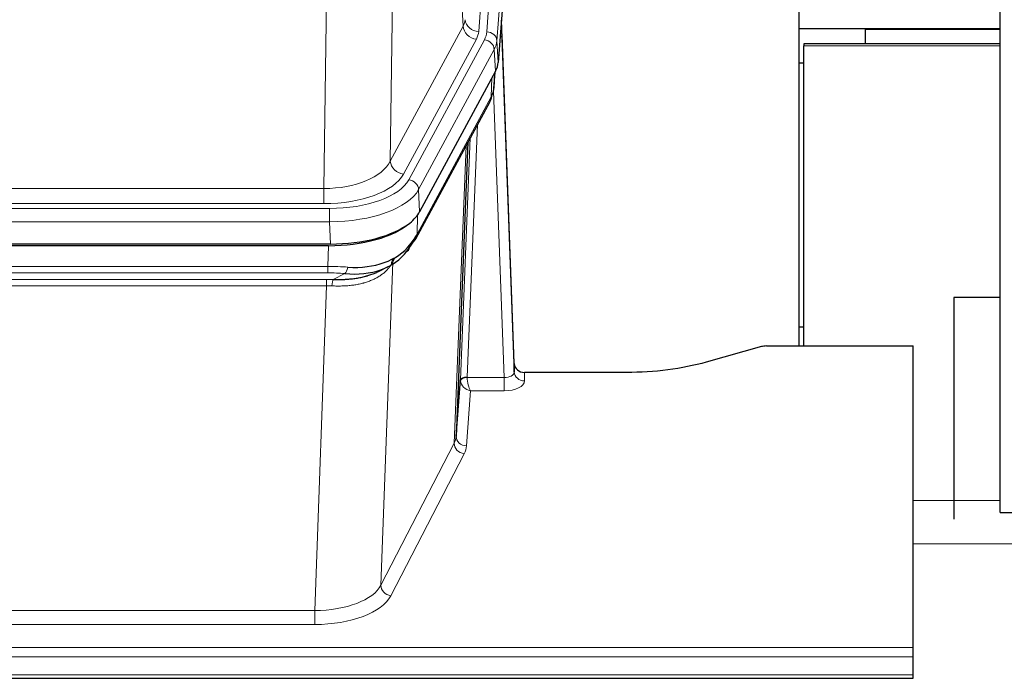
# Model space of a CAD drawing. Header units: inches. Extents: x 0 to 23760, y -13 to 16800.
# Tile 103 of 204: x 7016 to 7305, y 14093 to 14286. Entities that reach past the tile are written whole.
import ezdxf

# ---------------------------------------------------------------- set-up
doc = ezdxf.new("R2010")
doc.units = ezdxf.units.IN
doc.layers.add('254', color=7, linetype='Continuous', true_color=0xffffff)
doc.styles.add('latin_extended', font='simplex.shx')
doc.dimstyles.get("Standard").update_dxf_attribs({"dimtxt": 0.18, "dimasz": 0.18, "dimexe": 0.18, "dimexo": 0.0625, "dimgap": 0.09, "dimtad": 0, "dimtih": 1, "dimtoh": 1, "dimdec": 4, "dimzin": 0, "dimdsep": 46, "dimtxsty": 'Standard', "dimcen": 0.09, "dimadec": 0, "dimazin": 0, "dimtfac": 1, "dimtdec": 4, "dimtofl": 0, "dimtmove": 0, "dimatfit": 3, "dimfxl": 1, "dimtolj": 1, "dimtzin": 0, "dimarcsym": 0})

# ---------------------------------------------------------------- blocks, each defined once
blk = doc.blocks.new('_U1')
at = {"layer": '254', "color": 3, "linetype": 'Continuous', "lineweight": 13, "transparency": 16777216}
for p, q in [((8462.06, 14207.56), (8462.06, 10727.05)), ((1696.08, 13852.57), (1696.08, 10727.05)), ((1836.08, 10767.05), (8322.06, 10767.05))]:
    blk.add_line(p, q, dxfattribs=at)
at = {"layer": '254', "color": 3, "transparency": 16777216}
for points in [[(1836.08, 10790.38), (1836.08, 10743.72), (1696.08, 10767.05)], [(8322.06, 10743.72), (8322.06, 10790.38), (8462.06, 10767.05)]]:
    blk.add_solid(points, dxfattribs=at)
at = {"layer": 'Defpoints', "color": 0, "transparency": 16777216}
for p in [(8462.06, 14247.56), (1696.08, 13892.57), (8462.06, 10767.05)]:
    blk.add_point(p, dxfattribs=at)
at = {"layer": '254', "color": 2, "lineweight": 13, "transparency": 16777216, "insert": (4835.74, 10977.05), "char_height": 140, "attachment_point": 1, "style": 'latin_extended'}
blk.add_mtext('\\A1;6766', dxfattribs=at)
blk = doc.blocks.new('_U15')
at = {"layer": '254', "color": 3, "linetype": 'Continuous', "lineweight": 13, "transparency": 16777216}
for p, q in [((5916.64, 13380.47), (5916.64, 14373.8)), ((5373.06, 13380.47), (5956.64, 13380.47)), ((5916.64, 12874.57), (5916.64, 13240.47)), ((8014.06, 12734.57), (5876.64, 12734.57))]:
    blk.add_line(p, q, dxfattribs=at)
at = {"layer": '254', "color": 3, "transparency": 16777216}
for points in [[(5939.98, 13240.47), (5893.31, 13240.47), (5916.64, 13380.47)], [(5893.31, 12874.57), (5939.98, 12874.57), (5916.64, 12734.57)]]:
    blk.add_solid(points, dxfattribs=at)
at = {"layer": 'Defpoints', "color": 0, "transparency": 16777216}
for p in [(5333.06, 13380.47), (5916.64, 13380.47), (8054.06, 12734.57)]:
    blk.add_point(p, dxfattribs=at)
at = {"layer": '254', "color": 2, "lineweight": 13, "transparency": 16777216, "insert": (5706.64, 13943.8), "char_height": 140, "attachment_point": 1, "rotation": 90, "style": 'latin_extended'}
blk.add_mtext('\\A1;\\C2;650', dxfattribs=at)

msp = doc.modelspace()

# ---------------------------------------------------------------- linework, layer by layer
at = {"layer": '254', "color": 2, "linetype": 'Continuous', "lineweight": 25}
for p, q in [((7303.563, 14142.067), (7303.563, 14942.067)), ((7169.585, 14447.41), (7156.467, 14273.956)), ((7244.723, 14190.844), (7244.723, 14379.646)), ((7161.161, 14185.699), (7157.404, 14286.338)), ((7157.484, 14281.944), (7161.172, 14183.162)), ((7244.722, 14283.864), (7265.941, 14283.864)), ((7264.063, 14283.621), (7264.063, 14279.4)), ((7303.566, 14283.621), (7264.063, 14283.621)), ((7265.941, 14283.864), (7268.063, 14283.864)), ((7265.941, 14283.864), (7265.941, 14283.621)), ((7268.063, 14283.864), (7303.563, 14283.864)), ((7268.063, 14283.864), (7268.063, 14283.621)), ((7303.569, 14279.401), (7246.063, 14279.401)), ((7246.063, 14279.4), (7246.063, 14278.837)), ((7246.063, 14190.845), (7246.063, 14278.837)), ((7244.722, 14273.864), (7246.063, 14273.864)), ((7155.682, 14271.379), (7133.428, 14230.164)), ((7155.191, 14266.34), (7155.555, 14271.142)), ((7155.369, 14270.798), (7155.198, 14266.454)), ((7155.191, 14266.34), (7155.198, 14266.454)), ((7132.306, 14222.269), (7154.054, 14262.544)), ((7147.575, 14250.544), (7144.147, 14164.334)), ((7107.266, 14220.726), (6890.86, 14220.726)), ((7106.674, 14220.245), (6891.451, 14220.245)), ((7121.372, 14212.681), (7124.165, 14214.093)), ((7290.063, 14205.019), (7290.063, 14140.119)), ((7303.565, 14205.019), (7290.063, 14205.019)), ((7244.726, 14196.417), (7246.063, 14196.417)), ((7233.607, 14190.649), (7217.442, 14186.118)), ((7235.106, 14190.844), (7278.063, 14190.844)), ((7278.063, 14102.443), (7278.063, 14190.844)), ((7161.172, 14183.162), (7161.161, 14185.699)), ((7144.147, 14164.334), (7145.376, 14180.952)), ((7194.063, 14183.077), (7164.16, 14183.077)), ((7303.563, 14142.067), (7339.571, 14142.067)), ((7278.063, 14099.709), (7278.063, 14102.443)), ((7278.063, 14094.461), (7278.063, 14099.709)), ((7278.063, 14093.446), (7278.063, 14094.461)), ((6721.063, 14093.446), (7278.063, 14093.446))]:
    msp.add_line(p, q, dxfattribs=at)
at = {"layer": '254', "color": 110, "linetype": 'Continuous', "lineweight": 13}
for p, q in [((7163.819, 14455.824), (7150.752, 14283.051)), ((7153.099, 14282.899), (7166.21, 14456.259)), ((7169.204, 14453.689), (7156.093, 14280.329)), ((7146.179, 14284.569), (7141.827, 14358.821)), ((7125.785, 14320.676), (7124.827, 14245.026)), ((7105.384, 14236.991), (7106.353, 14313.486)), ((7124.827, 14245.026), (7146.179, 14284.569)), ((7128.703, 14241.217), (7150.055, 14280.76)), ((7130.228, 14239.542), (7152.402, 14280.608)), ((7156.093, 14280.329), (7156.467, 14273.956)), ((7303.569, 14278.837), (7246.063, 14278.837)), ((7155.309, 14277.751), (7133.135, 14236.686)), ((7155.682, 14271.379), (7155.309, 14277.751)), ((7155.198, 14266.454), (7155.552, 14271.138)), ((7154.413, 14263.874), (7154.631, 14269.432)), ((7158.179, 14181.631), (7155.048, 14265.482)), ((7132.666, 14223.599), (7154.413, 14263.874)), ((7150.396, 14255.769), (7147.373, 14181.717)), ((7145.376, 14180.952), (7148.268, 14251.829)), ((7143.562, 14162.323), (7147.029, 14249.534)), ((6892.741, 14236.991), (7105.384, 14236.991)), ((7105.384, 14232.577), (7105.384, 14236.991)), ((7133.135, 14236.686), (7133.428, 14230.164)), ((7105.384, 14232.577), (6892.741, 14232.577)), ((6891.153, 14231.153), (7106.973, 14231.153)), ((7106.973, 14227.248), (7106.973, 14231.153)), ((7106.973, 14227.248), (6891.153, 14227.248)), ((7107.266, 14220.726), (7106.973, 14227.248)), ((7132.842, 14229.235), (7132.666, 14223.599)), ((7106.484, 14214.154), (7106.674, 14220.245)), ((7125.534, 14215.441), (7122.076, 14120.709)), ((7126.263, 14216.79), (7125.534, 14215.441)), ((6891.642, 14214.154), (7106.484, 14214.154)), ((7106.484, 14212.288), (6891.642, 14212.288)), ((7106.484, 14212.288), (7106.484, 14214.154)), ((6891.984, 14210.346), (7106.142, 14210.346)), ((7106.142, 14208.48), (7106.142, 14210.346)), ((7108.054, 14210.315), (7111.508, 14212.06)), ((7106.142, 14208.48), (6891.984, 14208.48)), ((7102.668, 14113.305), (7106.142, 14208.48)), ((7147.374, 14181.631), (7158.179, 14181.631)), ((7158.179, 14181.631), (7158.179, 14177.715)), ((7164.16, 14183.077), (7164.17, 14180.63)), ((7148.337, 14177.715), (7147.143, 14161.567)), ((7158.179, 14177.715), (7148.337, 14177.715)), ((7122.076, 14120.709), (7143.562, 14162.323)), ((7146.47, 14159.26), (7124.985, 14117.645)), ((7303.569, 14145.589), (7278.067, 14145.589)), ((7339.57, 14132.862), (7278.067, 14132.862)), ((6895.458, 14113.305), (7102.668, 14113.305)), ((7102.668, 14113.305), (7102.668, 14109.204)), ((7102.668, 14109.204), (6895.458, 14109.204)), ((6721.063, 14102.443), (7278.063, 14102.443)), ((6721.063, 14099.709), (7278.063, 14099.709)), ((6721.063, 14094.461), (7278.063, 14094.461))]:
    msp.add_line(p, q, dxfattribs=at)
for centre, major_axis, ratio, start_param, end_param in [((7126.734, 14286.99), (-20.038, 0.241), 0.4621297, 2.903225, 3.1123764), ((7150.055, 14284.308), (3.52, -1.9), 0.8606628, 3.6289862, 5.1474227), ((7150.752, 14286.599), (3.989, -0.302), 0.8864705, 3.2608937, 4.7793301), ((7157.484, 14279.792), (-0.214, 6.443), 0.0117452, 5.0526437, 5.774114), ((7126.734, 14283.442), (-24.033, 0.005), 0.4611335, 2.8976848, 3.1068362), ((7129.081, 14283.289), (-24.033, 0.005), 0.4611335, 2.8976848, 3.1068362), ((7153.099, 14280.238), (2.991, -0.226), 0.8864705, 0.119301, 1.6377375), ((7154.485, 14281.853), (2.998, 0.112), 0.4302668, 5.7021495, 6.2671208), ((7152.402, 14277.947), (2.64, -1.425), 0.8606628, 0.4873936, 2.00583), ((7129.081, 14280.628), (27.028, 0.171), 0.4605352, 6.0362132, 6.2453646), ((7127.403, 14246.665), (27.538, 20.422), 0.1820485, 5.9117294, 5.9437096), ((7150.534, 14264.445), (3.52, -1.9), 0.8606628, 0.0000038, 0.4001271), ((7105.464, 14247.598), (20.002, 0.126), 0.5302672, 4.7050812, 6.0263936), ((7128.703, 14244.765), (-3.52, 1.9), 0.8606628, 0.4873936, 2.00583), ((7105.464, 14244.05), (24.002, 0.049), 0.477994, 4.708097, 6.0294094), ((7106.922, 14242.25), (-24.02, 0.03), 0.4619935, 1.5735185, 2.8978281), ((7130.228, 14236.881), (2.64, -1.425), 0.8606628, 0.4873936, 2.00583), ((7106.922, 14239.589), (27.018, 0.111), 0.4567867, 4.7124116, 6.0367213), ((7128.787, 14224.169), (3.52, -1.9), 0.8606628, 0.0000038, 0.4001271), ((7128.909, 14213.997), (-3.388, 2.127), 0.8041825, 0.0003682, 0.4514336), ((7105.347, 14196.552), (20.65, 20.761), 0.1023506, 5.8704636, 5.9454815), ((7129.412, 14214.855), (-3.52, 1.9), 0.8606628, 0.0781377, 0.3957638), ((7105.834, 14206.72), (27.015, 0.091), 0.2751837, 1.3250001, 1.545831), ((7105.834, 14202.884), (23.017, 0.318), 0.4083138, 1.3161001, 1.5369309), ((7111.508, 14215.895), (-0.368, -3.983), 0.2964475, 0.3019504, 1.0888865), ((7105.352, 14200.533), (24.025, 0.387), 0.4081205, 1.4515093, 1.5313568), ((7108.054, 14206.479), (0.131, 3.998), 0.1099517, 0.2897867, 1.0584981), ((7105.352, 14196.698), (20.023, 0.877), 0.5868264, 1.4258228, 1.5056703), ((7148.373, 14180.825), (-2.996, 0.15), 0.8842152, 0.0089586, 0.1047241), ((7147.373, 14180.856), (1.998, -0.082), 0.4302193, 1.5883537, 3.1255299), ((7147.374, 14180.77), (-1.996, -0.13), 0.4297663, 4.6843512, 6.2157251), ((7148.337, 14180.339), (-2.669, 1.608), 0.8008031, 0.5106166, 2.0203264), ((7148.373, 14181.686), (1.001, 0.011), 0.9036684, 3.0949665, 3.190732), ((7148.337, 14180.339), (-0.506, 2.997), 0.2740591, 1.0794715, 2.5891813), ((7158.167, 14183.253), (-3.004, 0.138), 0.5390598, 1.5996723, 3.1704686), ((7158.167, 14180.63), (-6.003, 0.008), 0.4854373, 1.5734916, 3.1442879), ((7164.17, 14183.253), (-3, -0.013), 0.8746179, 0.0299147, 1.5670846), ((7124.144, 14164.589), (20.016, 0.121), 0.4848834, 6.0350943, 6.2444185), ((7147.143, 14164.191), (2.992, -0.221), 0.8740585, 3.1714428, 4.7769181), ((7146.47, 14161.884), (2.666, -1.376), 0.8484453, 3.5215353, 5.1252561), ((7124.144, 14161.965), (23.014, 0.002), 0.4845187, 6.038018, 6.2473422), ((7102.661, 14122.979), (20.013, 0.104), 0.483363, 4.7101919, 6.0355739), ((7124.985, 14120.269), (2.666, -1.376), 0.8484453, 3.5215353, 5.1252561), ((7102.661, 14120.355), (-23.012, 0.004), 0.4845836, 1.5711584, 2.8965404)]:
    msp.add_ellipse(centre, major_axis=major_axis, ratio=ratio, start_param=start_param, end_param=end_param, dxfattribs=at)
at = {"layer": '254', "color": 2, "linetype": 'Continuous', "lineweight": 25}
for centre, major_axis, ratio, start_param, end_param in [((7129.447, 14274.396), (-27.037, 0.006), 0.4611335, 2.8976848, 3.1068362), ((7150.7, 14264.765), (3.584, -1.776), 0.8816114, 6.2824956, 6.6531678), ((7128.554, 14275.941), (-26.161, 11.46), 0.4493681, 3.1218709, 3.267222), ((7127.403, 14246.665), (27.174, 22.247), 0.2659526, 6.0029112, 6.0348913), ((7107.208, 14233.211), (-27.023, 0.034), 0.4619935, 2.6128783, 2.8978281), ((7106.649, 14232.72), (-27.01, 0.015), 0.4618579, 1.5720062, 2.656), ((7107.208, 14233.211), (-27.023, 0.034), 0.4619935, 1.5735185, 2.6128783), ((7108.53, 14203.857), (23.434, 19.972), 0.1471226, 5.6997031, 5.9205339), ((7105.834, 14206.72), (27.355, 20.182), 0.1876908, 5.6857719, 5.9066027), ((7128.787, 14224.169), (3.52, -1.9), 0.8606628, 5.9153676, 6.2831892), ((7106.737, 14235.537), (-23.359, 16.381), 0.7286412, 2.2260513, 3.1098882), ((7106.737, 14235.537), (-25.329, 12.681), 0.6929209, 2.1169098, 3.0007467), ((7127.01, 14221.488), (3.195, -2.407), 0.6715965, 6.033487, 6.820423), ((7128.909, 14213.997), (-3.388, 2.127), 0.8041825, 6.1083502, 6.2835535), ((7235.109, 14189.387), (-3, 0.002), 0.4856498, 4.7136997, 5.2369038), ((7164.16, 14185.79), (-3, 0.002), 0.9042699, 0.0343167, 1.5714866)]:
    msp.add_ellipse(centre, major_axis=major_axis, ratio=ratio, start_param=start_param, end_param=end_param, dxfattribs=at)
msp.add_open_spline([(7154.054, 14262.544), (7154.174, 14262.767), (7154.284, 14262.989)], degree=2, dxfattribs=at)
at = {"layer": '254', "color": 110, "linetype": 'Continuous', "lineweight": 13}
msp.add_open_spline([(7125.115, 14214.722), (7124.959, 14214.47), (7124.787, 14214.221), (7124.412, 14213.731), (7124.208, 14213.491), (7123.77, 14213.019), (7123.536, 14212.789), (7123.036, 14212.339), (7122.77, 14212.12), (7122.348, 14211.801), (7122.203, 14211.696), (7121.98, 14211.541), (7121.905, 14211.49), (7121.752, 14211.389), (7121.676, 14211.339), (7121.287, 14211.093), (7120.964, 14210.906), (7120.294, 14210.55), (7119.601, 14210.214), (7118.859, 14209.917), (7118.094, 14209.639), (7117.699, 14209.511), (7117.241, 14209.377), (7117.19, 14209.363), (7117.087, 14209.334), (7117.036, 14209.319), (7116.881, 14209.277), (7116.57, 14209.194), (7116.255, 14209.118), (7115.62, 14208.974), (7115.19, 14208.889), (7114.315, 14208.741), (7113.871, 14208.677), (7112.97, 14208.571), (7112.512, 14208.529), (7111.815, 14208.479), (7111.581, 14208.465), (7111.227, 14208.448), (7111.108, 14208.443), (7110.871, 14208.434), (7110.752, 14208.43), (7110.155, 14208.413), (7109.675, 14208.409), (7108.71, 14208.418), (7108.224, 14208.431), (7107.735, 14208.452)], degree=3, knots=[0, 0, 0, 0, 0.0625, 0.0625, 0.125, 0.125, 0.1875, 0.1875, 0.25, 0.25, 0.28125, 0.28125, 0.296875, 0.296875, 0.3125, 0.3125, 0.375, 0.375, 0.4375, 0.5, 0.5, 0.5625, 0.5625, 0.5703125, 0.5703125, 0.578125, 0.578125, 0.59375, 0.625, 0.625, 0.6875, 0.6875, 0.75, 0.75, 0.8125, 0.8125, 0.84375, 0.84375, 0.859375, 0.859375, 0.875, 0.875, 0.9375, 0.9375, 1, 1, 1, 1], dxfattribs=at)
at = {"layer": '254', "color": 2, "linetype": 'Continuous', "lineweight": 25}
for points, knots in [([(7108.054, 14210.315), (7108.572, 14210.305), (7109.088, 14210.303), (7110.113, 14210.316), (7110.623, 14210.33), (7111.257, 14210.36), (7111.384, 14210.367), (7111.637, 14210.381), (7111.763, 14210.389), (7112.14, 14210.413), (7112.389, 14210.432), (7113.131, 14210.497), (7113.618, 14210.549), (7114.577, 14210.674), (7115.049, 14210.746), (7115.977, 14210.912), (7116.434, 14211.006), (7117.108, 14211.162), (7117.33, 14211.217), (7117.661, 14211.304), (7117.771, 14211.334), (7117.935, 14211.38), (7117.99, 14211.395), (7118.098, 14211.426), (7118.585, 14211.567), (7119.053, 14211.72), (7119.859, 14212.012), (7120.557, 14212.29), (7121.211, 14212.599), (7121.492, 14212.742)], [0, 0, 0, 0, 0.1020877, 0.1020877, 0.2041754, 0.2041754, 0.2296973, 0.2296973, 0.2552192, 0.2552192, 0.3062631, 0.3062631, 0.4083508, 0.4083508, 0.5104385, 0.5104385, 0.6125262, 0.6125262, 0.66357, 0.66357, 0.6890919, 0.6890919, 0.7018529, 0.7018529, 0.7146139, 0.8167015, 0.8167015, 0.9187892, 1, 1, 1, 1]), ([(7217.442, 14186.118), (7213.909, 14185.128), (7210.107, 14184.364), (7202.224, 14183.338), (7198.144, 14183.077), (7194.063, 14183.077)], [0, 0, 0, 0, 0.5, 0.5, 1, 1, 1, 1])]:
    msp.add_open_spline(points, degree=3, knots=knots, dxfattribs=at)

# ---------------------------------------------------------------- dimensions: what is measured, and where the dimension line sits
at = {"layer": '254', "color": 2, "linetype": 'Continuous', "lineweight": 13}
dim = msp.add_linear_dim(base=(5916.643, 13380.472), p1=(8054.063, 12734.567), p2=(5333.063, 13380.472), angle=90, text='\\C2;650', dimstyle='Standard', override={"dimscale": 40, "dimtxt": 3.5, "dimasz": 3.5, "dimexe": 1, "dimexo": 1, "dimgap": 1.75, "dimtad": 1, "dimtih": 0, "dimtoh": 0, "dimdec": 2, "dimlfac": 0.025, "dimzin": 8, "dimdsep": 46, "dimlunit": 2, "dimpost": '', "dimtxsty": 'latin_extended', "dimsah": 1, "dimse1": 0, "dimse2": 0, "dimsd1": 0, "dimsd2": 0, "dimclrd": 3, "dimclre": 3, "dimclrt": 2, "dimtol": 0, "dimtm": -0.1, "dimtfac": 0.714286, "dimtdec": 3, "dimtofl": 1, "dimtmove": 0, "dimtzin": 8, "dimlwd": 13, "dimlwe": 13}, dxfattribs=at)
dim.commit()
dim.dimension.update_dxf_attribs({"geometry": '_U15', "text_midpoint": (5916.643, 14123.805), "dimtype": 160})
dim = msp.add_linear_dim(base=(8462.063, 10767.048), p1=(1696.083, 13892.567), p2=(8462.063, 14247.559), dimstyle='Standard', override={"dimscale": 40, "dimtxt": 3.5, "dimasz": 3.5, "dimexe": 1, "dimexo": 1, "dimgap": 1.75, "dimtad": 1, "dimtih": 1, "dimtoh": 0, "dimdec": 0, "dimlfac": 1, "dimzin": 8, "dimdsep": 46, "dimlunit": 2, "dimtxsty": 'latin_extended', "dimsah": 1, "dimse1": 0, "dimse2": 0, "dimsd1": 0, "dimsd2": 0, "dimclrd": 3, "dimclre": 3, "dimclrt": 2, "dimtol": 0, "dimtm": -0.1, "dimtfac": 0.714286, "dimtdec": 3, "dimtofl": 1, "dimtmove": 0, "dimtzin": 8, "dimlwd": 13, "dimlwe": 13}, dxfattribs=at)
dim.commit()
dim.dimension.update_dxf_attribs({"geometry": '_U1', "text_midpoint": (5079.073, 10767.048), "dimtype": 160})

doc.saveas('drawing.dxf')
